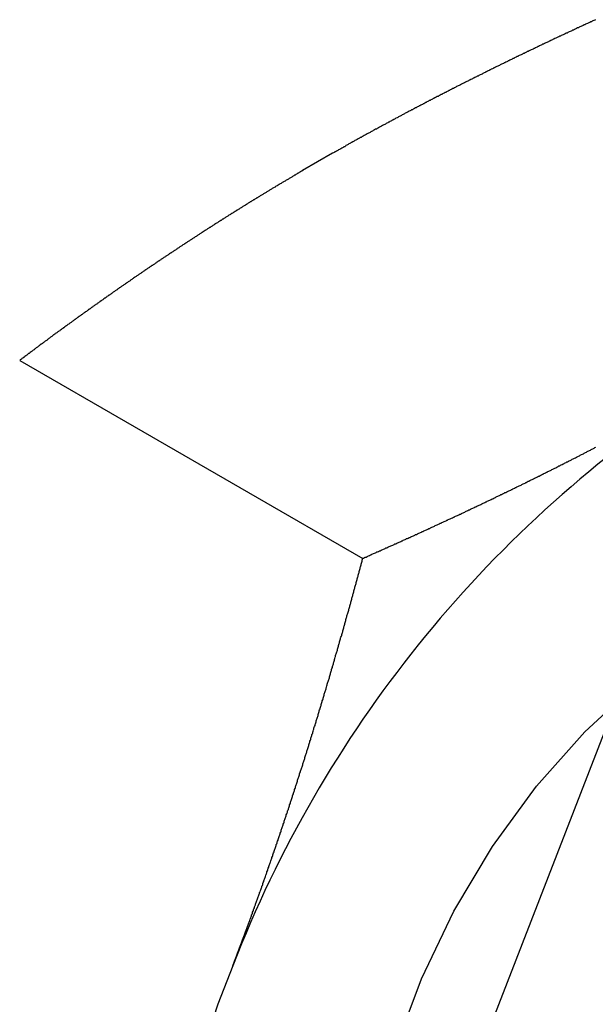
# Model space of a CAD drawing. Extents: x 9.3 to 31.1, y 5.1 to 19.6.
# Tile 107 of 132: x 30.292 to 30.521, y 16.318 to 16.71. Entities that reach past the tile are written whole.
import ezdxf

# ---------------------------------------------------------------- set-up
doc = ezdxf.new("R2010")
doc.units = 0
doc.layers.get('0').update_dxf_attribs({"linetype": 'CONTINUOUS'})

msp = doc.modelspace()

# ---------------------------------------------------------------- linework, layer by layer
at = {"color": 7, "linetype": 'CONTINUOUS'}
for p, q in [((30.4167908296, 16.6564659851), (30.4048920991, 16.6495969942)), ((30.2924020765, 16.5741071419), (30.4288052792, 16.4953632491)), ((30.4110115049, 16.1326280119), (30.5258313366, 16.4285641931)), ((30.3771293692, 16.3333458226), (30.371180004, 16.318011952))]:
    msp.add_line(p, q, dxfattribs=at)
at = {"color": 7, "linetype": 'CONTINUOUS', "flags": 128}
for points in [[(30.4346680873, 16.193600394), (30.433242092, 16.1997366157), (30.4304722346, 16.2224328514), (30.43102772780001, 16.2472500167), (30.4348948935, 16.2735770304), (30.4419785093, 16.3007656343), (30.452104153, 16.3281463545), (30.4650224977, 16.355044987), (30.4804154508, 16.3807991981), (30.4979039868, 16.40477483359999), (30.5170574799, 16.4263815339), (30.5374043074, 16.4450872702), (30.5584434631, 16.4604314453), (30.5796568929, 16.4720362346), (30.600522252, 16.4796158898), (30.6200440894, 16.4829520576)], [(30.371180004, 16.318011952), (30.3596306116, 16.2826136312), (30.3512516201, 16.2476149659), (30.3461720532, 16.2135548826), (30.3444701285, 16.1809578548), (30.3461720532, 16.1503258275), (30.3512516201, 16.1221304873), (30.3596306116, 16.0968059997), (30.371180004, 16.0747423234)]]:
    msp.add_lwpolyline(points, dxfattribs=at)
at = {"color": 7}
for points in [[(30.5213, 16.7096, 0), (30.521, 16.7094, 0), (30.5207, 16.7093, 0), (30.5203, 16.7091, 0), (30.52, 16.709, 0), (30.5197, 16.7088, 0), (30.5194, 16.7087, 0), (30.519, 16.7085, 0), (30.5187, 16.7084, 0), (30.5184, 16.7082, 0), (30.5181, 16.7081, 0), (30.5177, 16.7079, 0), (30.5174, 16.7078, 0), (30.5171, 16.7076, 0), (30.5168, 16.7075, 0), (30.5164, 16.7073, 0), (30.5161, 16.7072, 0), (30.5158, 16.707, 0), (30.5155, 16.7069, 0), (30.5151, 16.7067, 0), (30.5148, 16.7066, 0), (30.5145, 16.7064, 0), (30.5142, 16.7063, 0), (30.5138, 16.7061, 0), (30.5135, 16.706, 0), (30.5132, 16.7058, 0), (30.5129, 16.7057, 0), (30.5126, 16.7055, 0), (30.5122, 16.7054, 0), (30.5119, 16.7052, 0), (30.5116, 16.7051, 0), (30.5113, 16.7049, 0), (30.5109, 16.7048, 0), (30.5106, 16.7046, 0), (30.5103, 16.7045, 0), (30.51, 16.7043, 0), (30.5096, 16.7042, 0), (30.5093, 16.704, 0), (30.509, 16.7039, 0), (30.5087, 16.7037, 0), (30.5084, 16.7036, 0), (30.508, 16.7034, 0), (30.5077, 16.7033, 0), (30.5074, 16.7031, 0), (30.5071, 16.703, 0), (30.5067, 16.7028, 0), (30.5064, 16.7027, 0), (30.5061, 16.7025, 0), (30.5058, 16.7024, 0), (30.5055, 16.7022, 0), (30.5051, 16.7021, 0), (30.5048, 16.7019, 0), (30.5045, 16.7018, 0), (30.5042, 16.7016, 0), (30.5038, 16.7014, 0), (30.5035, 16.7013, 0), (30.5032, 16.7011, 0), (30.5029, 16.701, 0), (30.5026, 16.7008, 0), (30.5022, 16.7007, 0), (30.5019, 16.7005, 0), (30.5016, 16.7004, 0), (30.5013, 16.7002, 0), (30.501, 16.7001, 0), (30.5006, 16.6999, 0), (30.5003, 16.6998, 0), (30.5, 16.6996, 0), (30.4997, 16.6995, 0), (30.4993, 16.6993, 0), (30.499, 16.6992, 0), (30.4987, 16.699, 0), (30.4984, 16.6989, 0), (30.4981, 16.6987, 0), (30.4977, 16.6985, 0), (30.4974, 16.6984, 0), (30.4971, 16.6982, 0), (30.4968, 16.6981, 0), (30.4965, 16.6979, 0), (30.4961, 16.6978, 0), (30.4958, 16.6976, 0), (30.4955, 16.6975, 0), (30.4952, 16.6973, 0), (30.4949, 16.6972, 0), (30.4945, 16.697, 0), (30.4942, 16.6969, 0), (30.4939, 16.6967, 0), (30.4936, 16.6965, 0), (30.4933, 16.6964, 0), (30.493, 16.6962, 0), (30.4926, 16.6961, 0), (30.4923, 16.6959, 0), (30.492, 16.6958, 0), (30.4917, 16.6956, 0), (30.4914, 16.6955, 0), (30.491, 16.6953, 0), (30.4907, 16.6952, 0), (30.4904, 16.695, 0), (30.4901, 16.6949, 0), (30.4898, 16.6947, 0), (30.4894, 16.6945, 0), (30.4891, 16.6944, 0), (30.4888, 16.6942, 0), (30.4885, 16.6941, 0), (30.4882, 16.6939, 0), (30.4879, 16.6938, 0), (30.4875, 16.6936, 0), (30.4872, 16.6935, 0), (30.4869, 16.6933, 0), (30.4866, 16.6932, 0), (30.4863, 16.693, 0), (30.486, 16.6928, 0), (30.4856, 16.6927, 0), (30.4853, 16.6925, 0), (30.485, 16.6924, 0), (30.4847, 16.6922, 0), (30.4844, 16.6921, 0), (30.484, 16.6919, 0), (30.4837, 16.6918, 0), (30.4834, 16.6916, 0), (30.4831, 16.6914, 0), (30.4828, 16.6913, 0), (30.4825, 16.6911, 0), (30.4821, 16.691, 0), (30.4818, 16.6908, 0), (30.4815, 16.6907, 0), (30.4812, 16.6905, 0), (30.4809, 16.6904, 0), (30.4806, 16.6902, 0), (30.4803, 16.69, 0), (30.4799, 16.6899, 0), (30.4796, 16.6897, 0), (30.4793, 16.6896, 0), (30.479, 16.6894, 0), (30.4787, 16.6893, 0), (30.4784, 16.6891, 0), (30.478, 16.6889, 0), (30.4777, 16.6888, 0), (30.4774, 16.6886, 0), (30.4771, 16.6885, 0), (30.4768, 16.6883, 0), (30.4765, 16.6882, 0), (30.4762, 16.688, 0), (30.4758, 16.6878, 0), (30.4755, 16.6877, 0), (30.4752, 16.6875, 0), (30.4749, 16.6874, 0), (30.4746, 16.6872, 0), (30.4743, 16.6871, 0), (30.474, 16.6869, 0), (30.4736, 16.6867, 0), (30.4733, 16.6866, 0), (30.473, 16.6864, 0), (30.4727, 16.6863, 0), (30.4724, 16.6861, 0), (30.4721, 16.686, 0), (30.4718, 16.6858, 0), (30.4714, 16.6856, 0), (30.4711, 16.6855, 0), (30.4708, 16.6853, 0), (30.4705, 16.6852, 0), (30.4702, 16.685, 0), (30.4699, 16.6849, 0), (30.4696, 16.6847, 0), (30.4692, 16.6845, 0), (30.4689, 16.6844, 0), (30.4686, 16.6842, 0), (30.4683, 16.6841, 0), (30.468, 16.6839, 0), (30.4677, 16.6837, 0), (30.4674, 16.6836, 0), (30.4671, 16.6834, 0), (30.4667, 16.6833, 0), (30.4664, 16.6831, 0), (30.4661, 16.683, 0), (30.4658, 16.6828, 0), (30.4655, 16.6826, 0), (30.4652, 16.6825, 0), (30.4649, 16.6823, 0), (30.4646, 16.6822, 0), (30.4642, 16.682, 0), (30.4639, 16.6818, 0), (30.4636, 16.6817, 0), (30.4633, 16.6815, 0), (30.463, 16.6814, 0), (30.4627, 16.6812, 0), (30.4624, 16.681, 0), (30.4621, 16.6809, 0), (30.4618, 16.6807, 0), (30.4614, 16.6806, 0), (30.4611, 16.6804, 0), (30.4608, 16.6802, 0), (30.4605, 16.6801, 0), (30.4602, 16.6799, 0), (30.4599, 16.6798, 0), (30.4596, 16.6796, 0), (30.4593, 16.6794, 0), (30.459, 16.6793, 0), (30.4587, 16.6791, 0), (30.4583, 16.679, 0), (30.458, 16.6788, 0), (30.4577, 16.6786, 0), (30.4574, 16.6785, 0), (30.4571, 16.6783, 0), (30.4568, 16.6782, 0), (30.4565, 16.678, 0), (30.4562, 16.6778, 0), (30.4559, 16.6777, 0), (30.4556, 16.6775, 0), (30.4552, 16.6774, 0), (30.4549, 16.6772, 0), (30.4546, 16.677, 0), (30.4543, 16.6769, 0), (30.454, 16.6767, 0), (30.4537, 16.6766, 0), (30.4534, 16.6764, 0), (30.4531, 16.6762, 0), (30.4528, 16.6761, 0), (30.4525, 16.6759, 0), (30.4522, 16.6758, 0), (30.4519, 16.6756, 0), (30.4515, 16.6754, 0), (30.4512, 16.6753, 0), (30.4509, 16.6751, 0), (30.4506, 16.6749, 0), (30.4503, 16.6748, 0), (30.45, 16.6746, 0), (30.4497, 16.6745, 0), (30.4494, 16.6743, 0), (30.4491, 16.6741, 0), (30.4488, 16.674, 0), (30.4485, 16.6738, 0), (30.4482, 16.6737, 0), (30.4479, 16.6735, 0), (30.4476, 16.6733, 0), (30.4472, 16.6732, 0), (30.4469, 16.673, 0), (30.4466, 16.6728, 0), (30.4463, 16.6727, 0), (30.446, 16.6725, 0), (30.4457, 16.6724, 0), (30.4454, 16.6722, 0), (30.4451, 16.672, 0), (30.4448, 16.6719, 0), (30.4445, 16.6717, 0), (30.4442, 16.6715, 0), (30.4439, 16.6714, 0), (30.4436, 16.6712, 0), (30.4433, 16.6711, 0), (30.443, 16.6709, 0), (30.4427, 16.6707, 0), (30.4424, 16.6706, 0), (30.442, 16.6704, 0), (30.4417, 16.6702, 0), (30.4414, 16.6701, 0), (30.4411, 16.6699, 0), (30.4408, 16.6697, 0), (30.4405, 16.6696, 0), (30.4402, 16.6694, 0), (30.4399, 16.6693, 0), (30.4396, 16.6691, 0), (30.4393, 16.6689, 0), (30.439, 16.6688, 0), (30.4387, 16.6686, 0), (30.4384, 16.6684, 0), (30.4381, 16.6683, 0), (30.4378, 16.6681, 0), (30.4375, 16.6679, 0), (30.4372, 16.6678, 0), (30.4369, 16.6676, 0), (30.4366, 16.6675, 0), (30.4363, 16.6673, 0), (30.436, 16.6671, 0), (30.4357, 16.667, 0), (30.4354, 16.6668, 0), (30.4351, 16.6666, 0), (30.4348, 16.6665, 0), (30.4345, 16.6663, 0), (30.4342, 16.6661, 0), (30.4338, 16.666, 0), (30.4335, 16.6658, 0), (30.4332, 16.6656, 0), (30.4329, 16.6655, 0), (30.4326, 16.6653, 0), (30.4323, 16.6651, 0), (30.432, 16.665, 0), (30.4317, 16.6648, 0), (30.4314, 16.6646, 0), (30.4311, 16.6645, 0), (30.4308, 16.6643, 0), (30.4305, 16.6642, 0), (30.4302, 16.664, 0), (30.4299, 16.6638, 0), (30.4296, 16.6637, 0), (30.4293, 16.6635, 0), (30.429, 16.6633, 0), (30.4287, 16.6632, 0), (30.4284, 16.663, 0), (30.4281, 16.6628, 0), (30.4278, 16.6627, 0), (30.4275, 16.6625, 0), (30.4272, 16.6623, 0), (30.4269, 16.6622, 0), (30.4266, 16.662, 0), (30.4263, 16.6618, 0), (30.426, 16.6617, 0), (30.4257, 16.6615, 0), (30.4254, 16.6613, 0), (30.4251, 16.6612, 0), (30.4248, 16.661, 0), (30.4245, 16.6608, 0), (30.4242, 16.6607, 0), (30.4239, 16.6605, 0), (30.4236, 16.6603, 0), (30.4233, 16.6602, 0), (30.423, 16.66, 0), (30.4227, 16.6598, 0), (30.4224, 16.6597, 0), (30.4221, 16.6595, 0), (30.4219, 16.6593, 0), (30.4216, 16.6591, 0), (30.4213, 16.659, 0), (30.421, 16.6588, 0), (30.4207, 16.6586, 0), (30.4204, 16.6585, 0), (30.4201, 16.6583, 0), (30.4198, 16.6581, 0), (30.4195, 16.658, 0), (30.4192, 16.6578, 0), (30.4189, 16.6576, 0), (30.4186, 16.6575, 0), (30.4183, 16.6573, 0), (30.418, 16.6571, 0), (30.4177, 16.657, 0), (30.4174, 16.6568, 0), (30.4171, 16.6566, 0), (30.4168, 16.6565, 0)], [(30.4049, 16.6496, 0), (30.4046, 16.6494, 0), (30.4044, 16.6493, 0), (30.4041, 16.6491, 0), (30.4038, 16.649, 0), (30.4035, 16.6488, 0), (30.4033, 16.6486, 0), (30.403, 16.6485, 0), (30.4027, 16.6483, 0), (30.4025, 16.6482, 0), (30.4022, 16.648, 0), (30.4019, 16.6478, 0), (30.4017, 16.6477, 0), (30.4014, 16.6475, 0), (30.4011, 16.6474, 0), (30.4008, 16.6472, 0), (30.4006, 16.647, 0), (30.4003, 16.6469, 0), (30.4, 16.6467, 0), (30.3998, 16.6466, 0), (30.3995, 16.6464, 0), (30.3992, 16.6462, 0), (30.399, 16.6461, 0), (30.3987, 16.6459, 0), (30.3984, 16.6458, 0), (30.3982, 16.6456, 0), (30.3979, 16.6454, 0), (30.3976, 16.6453, 0), (30.3973, 16.6451, 0), (30.3971, 16.645, 0), (30.3968, 16.6448, 0), (30.3965, 16.6446, 0), (30.3963, 16.6445, 0), (30.396, 16.6443, 0), (30.3957, 16.6442, 0), (30.3955, 16.644, 0), (30.3952, 16.6438, 0), (30.3949, 16.6437, 0), (30.3947, 16.6435, 0), (30.3944, 16.6434, 0), (30.3941, 16.6432, 0), (30.3939, 16.643, 0), (30.3936, 16.6429, 0), (30.3933, 16.6427, 0), (30.3931, 16.6426, 0), (30.3928, 16.6424, 0), (30.3925, 16.6422, 0), (30.3923, 16.6421, 0), (30.392, 16.6419, 0), (30.3917, 16.6418, 0), (30.3915, 16.6416, 0), (30.3912, 16.6414, 0), (30.3909, 16.6413, 0), (30.3907, 16.6411, 0), (30.3904, 16.6409, 0), (30.3901, 16.6408, 0), (30.3899, 16.6406, 0), (30.3896, 16.6405, 0), (30.3893, 16.6403, 0), (30.3891, 16.6401, 0), (30.3888, 16.64, 0), (30.3885, 16.6398, 0), (30.3883, 16.6397, 0), (30.388, 16.6395, 0), (30.3877, 16.6393, 0), (30.3875, 16.6392, 0), (30.3872, 16.639, 0), (30.3869, 16.6388, 0), (30.3867, 16.6387, 0), (30.3864, 16.6385, 0), (30.3862, 16.6384, 0), (30.3859, 16.6382, 0), (30.3856, 16.638, 0), (30.3854, 16.6379, 0), (30.3851, 16.6377, 0), (30.3848, 16.6375, 0), (30.3846, 16.6374, 0), (30.3843, 16.6372, 0), (30.384, 16.6371, 0), (30.3838, 16.6369, 0), (30.3835, 16.6367, 0), (30.3832, 16.6366, 0), (30.383, 16.6364, 0), (30.3827, 16.6362, 0), (30.3825, 16.6361, 0), (30.3822, 16.6359, 0), (30.3819, 16.6357, 0), (30.3817, 16.6356, 0), (30.3814, 16.6354, 0), (30.3811, 16.6353, 0), (30.3809, 16.6351, 0), (30.3806, 16.6349, 0), (30.3804, 16.6348, 0), (30.3801, 16.6346, 0), (30.3798, 16.6344, 0), (30.3796, 16.6343, 0), (30.3793, 16.6341, 0), (30.379, 16.6339, 0), (30.3788, 16.6338, 0), (30.3785, 16.6336, 0), (30.3783, 16.6335, 0), (30.378, 16.6333, 0), (30.3777, 16.6331, 0), (30.3775, 16.633, 0), (30.3772, 16.6328, 0), (30.377, 16.6326, 0), (30.3767, 16.6325, 0), (30.3764, 16.6323, 0), (30.3762, 16.6321, 0), (30.3759, 16.632, 0), (30.3756, 16.6318, 0), (30.3754, 16.6317, 0), (30.3751, 16.6315, 0), (30.3749, 16.6313, 0), (30.3746, 16.6312, 0), (30.3743, 16.631, 0), (30.3741, 16.6308, 0), (30.3738, 16.6307, 0), (30.3736, 16.6305, 0), (30.3733, 16.6303, 0), (30.373, 16.6302, 0), (30.3728, 16.63, 0), (30.3725, 16.6298, 0), (30.3723, 16.6297, 0), (30.372, 16.6295, 0), (30.3717, 16.6293, 0), (30.3715, 16.6292, 0), (30.3712, 16.629, 0), (30.371, 16.6288, 0), (30.3707, 16.6287, 0), (30.3704, 16.6285, 0), (30.3702, 16.6284, 0), (30.3699, 16.6282, 0), (30.3697, 16.628, 0), (30.3694, 16.6279, 0), (30.3692, 16.6277, 0), (30.3689, 16.6275, 0), (30.3686, 16.6274, 0), (30.3684, 16.6272, 0), (30.3681, 16.627, 0), (30.3679, 16.6269, 0), (30.3676, 16.6267, 0), (30.3673, 16.6265, 0), (30.3671, 16.6264, 0), (30.3668, 16.6262, 0), (30.3666, 16.626, 0), (30.3663, 16.6259, 0), (30.3661, 16.6257, 0), (30.3658, 16.6255, 0), (30.3655, 16.6254, 0), (30.3653, 16.6252, 0), (30.365, 16.625, 0), (30.3648, 16.6249, 0), (30.3645, 16.6247, 0), (30.3643, 16.6245, 0), (30.364, 16.6244, 0), (30.3637, 16.6242, 0), (30.3635, 16.624, 0), (30.3632, 16.6239, 0), (30.363, 16.6237, 0), (30.3627, 16.6235, 0), (30.3625, 16.6234, 0), (30.3622, 16.6232, 0), (30.3619, 16.623, 0), (30.3617, 16.6229, 0), (30.3614, 16.6227, 0), (30.3612, 16.6225, 0), (30.3609, 16.6224, 0), (30.3607, 16.6222, 0), (30.3604, 16.622, 0), (30.3602, 16.6219, 0), (30.3599, 16.6217, 0), (30.3596, 16.6215, 0), (30.3594, 16.6214, 0), (30.3591, 16.6212, 0), (30.3589, 16.621, 0), (30.3586, 16.6209, 0), (30.3584, 16.6207, 0), (30.3581, 16.6205, 0), (30.3579, 16.6204, 0), (30.3576, 16.6202, 0), (30.3573, 16.62, 0), (30.3571, 16.6199, 0), (30.3568, 16.6197, 0), (30.3566, 16.6195, 0), (30.3563, 16.6194, 0), (30.3561, 16.6192, 0), (30.3558, 16.619, 0), (30.3556, 16.6189, 0), (30.3553, 16.6187, 0), (30.3551, 16.6185, 0), (30.3548, 16.6184, 0), (30.3546, 16.6182, 0), (30.3543, 16.618, 0), (30.354, 16.6178, 0), (30.3538, 16.6177, 0), (30.3535, 16.6175, 0), (30.3533, 16.6173, 0), (30.353, 16.6172, 0), (30.3528, 16.617, 0), (30.3525, 16.6168, 0), (30.3523, 16.6167, 0), (30.352, 16.6165, 0), (30.3518, 16.6163, 0), (30.3515, 16.6162, 0), (30.3513, 16.616, 0), (30.351, 16.6158, 0), (30.3508, 16.6157, 0), (30.3505, 16.6155, 0), (30.3503, 16.6153, 0), (30.35, 16.6152, 0), (30.3497, 16.615, 0), (30.3495, 16.6148, 0), (30.3492, 16.6146, 0), (30.349, 16.6145, 0), (30.3487, 16.6143, 0), (30.3485, 16.6141, 0), (30.3482, 16.614, 0), (30.348, 16.6138, 0), (30.3477, 16.6136, 0), (30.3475, 16.6135, 0), (30.3472, 16.6133, 0), (30.347, 16.6131, 0), (30.3467, 16.613, 0), (30.3465, 16.6128, 0), (30.3462, 16.6126, 0), (30.346, 16.6124, 0), (30.3457, 16.6123, 0), (30.3455, 16.6121, 0), (30.3452, 16.6119, 0), (30.345, 16.6118, 0), (30.3447, 16.6116, 0), (30.3445, 16.6114, 0), (30.3442, 16.6113, 0), (30.344, 16.6111, 0), (30.3437, 16.6109, 0), (30.3435, 16.6108, 0), (30.3432, 16.6106, 0), (30.343, 16.6104, 0), (30.3427, 16.6102, 0), (30.3425, 16.6101, 0), (30.3422, 16.6099, 0), (30.342, 16.6097, 0), (30.3417, 16.6096, 0), (30.3415, 16.6094, 0), (30.3412, 16.6092, 0), (30.341, 16.609, 0), (30.3407, 16.6089, 0), (30.3405, 16.6087, 0), (30.3402, 16.6085, 0), (30.34, 16.6084, 0), (30.3397, 16.6082, 0), (30.3395, 16.608, 0), (30.3392, 16.6079, 0), (30.339, 16.6077, 0), (30.3387, 16.6075, 0), (30.3385, 16.6073, 0), (30.3382, 16.6072, 0), (30.338, 16.607, 0), (30.3377, 16.6068, 0), (30.3375, 16.6067, 0), (30.3372, 16.6065, 0), (30.337, 16.6063, 0), (30.3367, 16.6062, 0), (30.3365, 16.606, 0), (30.3363, 16.6058, 0), (30.336, 16.6056, 0), (30.3358, 16.6055, 0), (30.3355, 16.6053, 0), (30.3353, 16.6051, 0), (30.335, 16.605, 0), (30.3348, 16.6048, 0), (30.3345, 16.6046, 0), (30.3343, 16.6044, 0), (30.334, 16.6043, 0), (30.3338, 16.6041, 0), (30.3335, 16.6039, 0), (30.3333, 16.6038, 0), (30.333, 16.6036, 0), (30.3328, 16.6034, 0), (30.3325, 16.6032, 0), (30.3323, 16.6031, 0), (30.332, 16.6029, 0), (30.3318, 16.6027, 0), (30.3316, 16.6026, 0), (30.3313, 16.6024, 0), (30.3311, 16.6022, 0), (30.3308, 16.602, 0), (30.3306, 16.6019, 0), (30.3303, 16.6017, 0), (30.3301, 16.6015, 0), (30.3298, 16.6014, 0), (30.3296, 16.6012, 0), (30.3293, 16.601, 0), (30.3291, 16.6008, 0), (30.3289, 16.6007, 0), (30.3286, 16.6005, 0), (30.3284, 16.6003, 0), (30.3281, 16.6001, 0), (30.3279, 16.6, 0), (30.3276, 16.5998, 0), (30.3274, 16.5996, 0), (30.3271, 16.5995, 0), (30.3269, 16.5993, 0), (30.3266, 16.5991, 0), (30.3264, 16.5989, 0), (30.3262, 16.5988, 0), (30.3259, 16.5986, 0), (30.3257, 16.5984, 0), (30.3254, 16.5982, 0), (30.3252, 16.5981, 0), (30.3249, 16.5979, 0), (30.3247, 16.5977, 0), (30.3244, 16.5976, 0), (30.3242, 16.5974, 0), (30.324, 16.5972, 0), (30.3237, 16.597, 0), (30.3235, 16.5969, 0), (30.3232, 16.5967, 0), (30.323, 16.5965, 0), (30.3227, 16.5963, 0), (30.3225, 16.5962, 0), (30.3223, 16.596, 0), (30.322, 16.5958, 0), (30.3218, 16.5957, 0), (30.3215, 16.5955, 0), (30.3213, 16.5953, 0), (30.321, 16.5951, 0), (30.3208, 16.595, 0), (30.3206, 16.5948, 0), (30.3203, 16.5946, 0), (30.3201, 16.5944, 0), (30.3198, 16.5943, 0), (30.3196, 16.5941, 0), (30.3193, 16.5939, 0), (30.3191, 16.5937, 0), (30.3189, 16.5936, 0), (30.3186, 16.5934, 0), (30.3184, 16.5932, 0), (30.3181, 16.5931, 0), (30.3179, 16.5929, 0), (30.3176, 16.5927, 0), (30.3174, 16.5925, 0), (30.3172, 16.5924, 0), (30.3169, 16.5922, 0), (30.3167, 16.592, 0), (30.3164, 16.5918, 0), (30.3162, 16.5917, 0), (30.316, 16.5915, 0), (30.3157, 16.5913, 0), (30.3155, 16.5911, 0), (30.3152, 16.591, 0), (30.315, 16.5908, 0), (30.3147, 16.5906, 0), (30.3145, 16.5904, 0), (30.3143, 16.5903, 0), (30.314, 16.5901, 0), (30.3138, 16.5899, 0), (30.3135, 16.5897, 0), (30.3133, 16.5896, 0), (30.3131, 16.5894, 0), (30.3128, 16.5892, 0), (30.3126, 16.5891, 0), (30.3123, 16.5889, 0), (30.3121, 16.5887, 0), (30.3119, 16.5885, 0), (30.3116, 16.5884, 0), (30.3114, 16.5882, 0), (30.3111, 16.588, 0), (30.3109, 16.5878, 0), (30.3107, 16.5877, 0), (30.3104, 16.5875, 0), (30.3102, 16.5873, 0), (30.3099, 16.5871, 0), (30.3097, 16.587, 0), (30.3095, 16.5868, 0), (30.3092, 16.5866, 0), (30.309, 16.5864, 0), (30.3087, 16.5863, 0), (30.3085, 16.5861, 0), (30.3083, 16.5859, 0), (30.308, 16.5857, 0), (30.3078, 16.5856, 0), (30.3075, 16.5854, 0), (30.3073, 16.5852, 0), (30.3071, 16.585, 0), (30.3068, 16.5849, 0), (30.3066, 16.5847, 0), (30.3063, 16.5845, 0), (30.3061, 16.5843, 0), (30.3059, 16.5842, 0), (30.3056, 16.584, 0), (30.3054, 16.5838, 0), (30.3052, 16.5836, 0), (30.3049, 16.5835, 0), (30.3047, 16.5833, 0), (30.3044, 16.5831, 0), (30.3042, 16.5829, 0), (30.304, 16.5828, 0), (30.3037, 16.5826, 0), (30.3035, 16.5824, 0), (30.3033, 16.5822, 0), (30.303, 16.582, 0), (30.3028, 16.5819, 0), (30.3025, 16.5817, 0), (30.3023, 16.5815, 0), (30.3021, 16.5813, 0), (30.3018, 16.5812, 0), (30.3016, 16.581, 0), (30.3014, 16.5808, 0), (30.3011, 16.5806, 0), (30.3009, 16.5805, 0), (30.3006, 16.5803, 0), (30.3004, 16.5801, 0), (30.3002, 16.5799, 0), (30.2999, 16.5798, 0), (30.2997, 16.5796, 0), (30.2995, 16.5794, 0), (30.2992, 16.5792, 0), (30.299, 16.5791, 0), (30.2988, 16.5789, 0), (30.2985, 16.5787, 0), (30.2983, 16.5785, 0), (30.2981, 16.5783, 0), (30.2978, 16.5782, 0), (30.2976, 16.578, 0), (30.2973, 16.5778, 0), (30.2971, 16.5776, 0), (30.2969, 16.5775, 0), (30.2966, 16.5773, 0), (30.2964, 16.5771, 0), (30.2962, 16.5769, 0), (30.2959, 16.5768, 0), (30.2957, 16.5766, 0), (30.2955, 16.5764, 0), (30.2952, 16.5762, 0), (30.295, 16.5761, 0), (30.2948, 16.5759, 0), (30.2945, 16.5757, 0), (30.2943, 16.5755, 0), (30.294, 16.5753, 0), (30.2938, 16.5752, 0), (30.2936, 16.575, 0), (30.2933, 16.5748, 0), (30.2931, 16.5746, 0), (30.2929, 16.5745, 0), (30.2926, 16.5743, 0), (30.2924, 16.5741, 0)], [(30.4288, 16.4954, 0), (30.4291, 16.4955, 0), (30.4295, 16.4957, 0), (30.4298, 16.4958, 0), (30.4301, 16.4959, 0), (30.4305, 16.4961, 0), (30.4308, 16.4962, 0), (30.4311, 16.4964, 0), (30.4314, 16.4965, 0), (30.4318, 16.4967, 0), (30.4321, 16.4968, 0), (30.4324, 16.497, 0), (30.4328, 16.4971, 0), (30.4331, 16.4973, 0), (30.4334, 16.4974, 0), (30.4338, 16.4976, 0), (30.4341, 16.4977, 0), (30.4344, 16.4979, 0), (30.4347, 16.498, 0), (30.4351, 16.4981, 0), (30.4354, 16.4983, 0), (30.4357, 16.4984, 0), (30.4361, 16.4986, 0), (30.4364, 16.4987, 0), (30.4367, 16.4989, 0), (30.437, 16.499, 0), (30.4374, 16.4992, 0), (30.4377, 16.4993, 0), (30.438, 16.4995, 0), (30.4384, 16.4996, 0), (30.4387, 16.4998, 0), (30.439, 16.4999, 0), (30.4393, 16.5001, 0), (30.4397, 16.5002, 0), (30.44, 16.5003, 0), (30.4403, 16.5005, 0), (30.4407, 16.5006, 0), (30.441, 16.5008, 0), (30.4413, 16.5009, 0), (30.4416, 16.5011, 0), (30.442, 16.5012, 0), (30.4423, 16.5014, 0), (30.4426, 16.5015, 0), (30.443, 16.5017, 0), (30.4433, 16.5018, 0), (30.4436, 16.502, 0), (30.4439, 16.5021, 0), (30.4443, 16.5023, 0), (30.4446, 16.5024, 0), (30.4449, 16.5026, 0), (30.4453, 16.5027, 0), (30.4456, 16.5029, 0), (30.4459, 16.503, 0), (30.4462, 16.5032, 0), (30.4466, 16.5033, 0), (30.4469, 16.5034, 0), (30.4472, 16.5036, 0), (30.4475, 16.5037, 0), (30.4479, 16.5039, 0), (30.4482, 16.504, 0), (30.4485, 16.5042, 0), (30.4489, 16.5043, 0), (30.4492, 16.5045, 0), (30.4495, 16.5046, 0), (30.4498, 16.5048, 0), (30.4502, 16.5049, 0), (30.4505, 16.5051, 0), (30.4508, 16.5052, 0), (30.4511, 16.5054, 0), (30.4515, 16.5055, 0), (30.4518, 16.5057, 0), (30.4521, 16.5058, 0), (30.4524, 16.506, 0), (30.4528, 16.5061, 0), (30.4531, 16.5063, 0), (30.4534, 16.5064, 0), (30.4537, 16.5066, 0), (30.4541, 16.5067, 0), (30.4544, 16.5069, 0), (30.4547, 16.507, 0), (30.455, 16.5072, 0), (30.4554, 16.5073, 0), (30.4557, 16.5075, 0), (30.456, 16.5076, 0), (30.4563, 16.5078, 0), (30.4567, 16.5079, 0), (30.457, 16.5081, 0), (30.4573, 16.5082, 0), (30.4576, 16.5084, 0), (30.458, 16.5085, 0), (30.4583, 16.5087, 0), (30.4586, 16.5088, 0), (30.4589, 16.509, 0), (30.4593, 16.5091, 0), (30.4596, 16.5093, 0), (30.4599, 16.5094, 0), (30.4602, 16.5096, 0), (30.4606, 16.5097, 0), (30.4609, 16.5099, 0), (30.4612, 16.51, 0), (30.4615, 16.5102, 0), (30.4619, 16.5103, 0), (30.4622, 16.5105, 0), (30.4625, 16.5106, 0), (30.4628, 16.5108, 0), (30.4632, 16.5109, 0), (30.4635, 16.5111, 0), (30.4638, 16.5112, 0), (30.4641, 16.5114, 0), (30.4645, 16.5115, 0), (30.4648, 16.5117, 0), (30.4651, 16.5118, 0), (30.4654, 16.512, 0), (30.4657, 16.5121, 0), (30.4661, 16.5123, 0), (30.4664, 16.5124, 0), (30.4667, 16.5126, 0), (30.467, 16.5127, 0), (30.4674, 16.5129, 0), (30.4677, 16.513, 0), (30.468, 16.5132, 0), (30.4683, 16.5133, 0), (30.4687, 16.5135, 0), (30.469, 16.5136, 0), (30.4693, 16.5138, 0), (30.4696, 16.514, 0), (30.4699, 16.5141, 0), (30.4703, 16.5143, 0), (30.4706, 16.5144, 0), (30.4709, 16.5146, 0), (30.4712, 16.5147, 0), (30.4716, 16.5149, 0), (30.4719, 16.515, 0), (30.4722, 16.5152, 0), (30.4725, 16.5153, 0), (30.4728, 16.5155, 0), (30.4732, 16.5156, 0), (30.4735, 16.5158, 0), (30.4738, 16.5159, 0), (30.4741, 16.5161, 0), (30.4744, 16.5162, 0), (30.4748, 16.5164, 0), (30.4751, 16.5165, 0), (30.4754, 16.5167, 0), (30.4757, 16.5168, 0), (30.4761, 16.517, 0), (30.4764, 16.5172, 0), (30.4767, 16.5173, 0), (30.477, 16.5175, 0), (30.4773, 16.5176, 0), (30.4777, 16.5178, 0), (30.478, 16.5179, 0), (30.4783, 16.5181, 0), (30.4786, 16.5182, 0), (30.4789, 16.5184, 0), (30.4793, 16.5185, 0), (30.4796, 16.5187, 0), (30.4799, 16.5188, 0), (30.4802, 16.519, 0), (30.4805, 16.5191, 0), (30.4809, 16.5193, 0), (30.4812, 16.5194, 0), (30.4815, 16.5196, 0), (30.4818, 16.5198, 0), (30.4821, 16.5199, 0), (30.4825, 16.5201, 0), (30.4828, 16.5202, 0), (30.4831, 16.5204, 0), (30.4834, 16.5205, 0), (30.4837, 16.5207, 0), (30.484, 16.5208, 0), (30.4844, 16.521, 0), (30.4847, 16.5211, 0), (30.485, 16.5213, 0), (30.4853, 16.5215, 0), (30.4856, 16.5216, 0), (30.486, 16.5218, 0), (30.4863, 16.5219, 0), (30.4866, 16.5221, 0), (30.4869, 16.5222, 0), (30.4872, 16.5224, 0), (30.4876, 16.5225, 0), (30.4879, 16.5227, 0), (30.4882, 16.5228, 0), (30.4885, 16.523, 0), (30.4888, 16.5232, 0), (30.4891, 16.5233, 0), (30.4895, 16.5235, 0), (30.4898, 16.5236, 0), (30.4901, 16.5238, 0), (30.4904, 16.5239, 0), (30.4907, 16.5241, 0), (30.491, 16.5242, 0), (30.4914, 16.5244, 0), (30.4917, 16.5245, 0), (30.492, 16.5247, 0), (30.4923, 16.5249, 0), (30.4926, 16.525, 0), (30.4929, 16.5252, 0), (30.4933, 16.5253, 0), (30.4936, 16.5255, 0), (30.4939, 16.5256, 0), (30.4942, 16.5258, 0), (30.4945, 16.526, 0), (30.4948, 16.5261, 0), (30.4952, 16.5263, 0), (30.4955, 16.5264, 0), (30.4958, 16.5266, 0), (30.4961, 16.5267, 0), (30.4964, 16.5269, 0), (30.4967, 16.527, 0), (30.4971, 16.5272, 0), (30.4974, 16.5274, 0), (30.4977, 16.5275, 0), (30.498, 16.5277, 0), (30.4983, 16.5278, 0), (30.4986, 16.528, 0), (30.4989, 16.5281, 0), (30.4993, 16.5283, 0), (30.4996, 16.5285, 0), (30.4999, 16.5286, 0), (30.5002, 16.5288, 0), (30.5005, 16.5289, 0), (30.5008, 16.5291, 0), (30.5012, 16.5292, 0), (30.5015, 16.5294, 0), (30.5018, 16.5296, 0), (30.5021, 16.5297, 0), (30.5024, 16.5299, 0), (30.5027, 16.53, 0), (30.503, 16.5302, 0), (30.5034, 16.5303, 0), (30.5037, 16.5305, 0), (30.504, 16.5307, 0), (30.5043, 16.5308, 0), (30.5046, 16.531, 0), (30.5049, 16.5311, 0), (30.5052, 16.5313, 0), (30.5055, 16.5314, 0), (30.5059, 16.5316, 0), (30.5062, 16.5318, 0), (30.5065, 16.5319, 0), (30.5068, 16.5321, 0), (30.5071, 16.5322, 0), (30.5074, 16.5324, 0), (30.5077, 16.5325, 0), (30.5081, 16.5327, 0), (30.5084, 16.5329, 0), (30.5087, 16.533, 0), (30.509, 16.5332, 0), (30.5093, 16.5333, 0), (30.5096, 16.5335, 0), (30.5099, 16.5337, 0), (30.5102, 16.5338, 0), (30.5106, 16.534, 0), (30.5109, 16.5341, 0), (30.5112, 16.5343, 0), (30.5115, 16.5344, 0), (30.5118, 16.5346, 0), (30.5121, 16.5348, 0), (30.5124, 16.5349, 0), (30.5127, 16.5351, 0), (30.513, 16.5352, 0), (30.5134, 16.5354, 0), (30.5137, 16.5356, 0), (30.514, 16.5357, 0), (30.5143, 16.5359, 0), (30.5146, 16.536, 0), (30.5149, 16.5362, 0), (30.5152, 16.5364, 0), (30.5155, 16.5365, 0), (30.5158, 16.5367, 0), (30.5162, 16.5368, 0), (30.5165, 16.537, 0), (30.5168, 16.5372, 0), (30.5171, 16.5373, 0), (30.5174, 16.5375, 0), (30.5177, 16.5376, 0), (30.518, 16.5378, 0), (30.5183, 16.538, 0), (30.5186, 16.5381, 0), (30.5189, 16.5383, 0), (30.5193, 16.5384, 0), (30.5196, 16.5386, 0), (30.5199, 16.5388, 0), (30.5202, 16.5389, 0), (30.5205, 16.5391, 0), (30.5208, 16.5392, 0), (30.5211, 16.5394, 0), (30.5214, 16.5396, 0)], [(30.3771, 16.3333, 0), (30.3773, 16.3337, 0), (30.3774, 16.3341, 0), (30.3775, 16.3344, 0), (30.3777, 16.3348, 0), (30.3778, 16.3351, 0), (30.3779, 16.3355, 0), (30.3781, 16.3358, 0), (30.3782, 16.3362, 0), (30.3783, 16.3365, 0), (30.3785, 16.3369, 0), (30.3786, 16.3372, 0), (30.3787, 16.3376, 0), (30.3789, 16.3379, 0), (30.379, 16.3383, 0), (30.3791, 16.3387, 0), (30.3793, 16.339, 0), (30.3794, 16.3394, 0), (30.3795, 16.3397, 0), (30.3797, 16.3401, 0), (30.3798, 16.3404, 0), (30.3799, 16.3408, 0), (30.3801, 16.3411, 0), (30.3802, 16.3415, 0), (30.3803, 16.3418, 0), (30.3805, 16.3422, 0), (30.3806, 16.3425, 0), (30.3807, 16.3429, 0), (30.3809, 16.3433, 0), (30.381, 16.3436, 0), (30.3811, 16.344, 0), (30.3813, 16.3443, 0), (30.3814, 16.3447, 0), (30.3815, 16.345, 0), (30.3816, 16.3454, 0), (30.3818, 16.3457, 0), (30.3819, 16.3461, 0), (30.382, 16.3464, 0), (30.3822, 16.3468, 0), (30.3823, 16.3472, 0), (30.3824, 16.3475, 0), (30.3826, 16.3479, 0), (30.3827, 16.3482, 0), (30.3828, 16.3486, 0), (30.383, 16.3489, 0), (30.3831, 16.3493, 0), (30.3832, 16.3496, 0), (30.3833, 16.35, 0), (30.3835, 16.3504, 0), (30.3836, 16.3507, 0), (30.3837, 16.3511, 0), (30.3839, 16.3514, 0), (30.384, 16.3518, 0), (30.3841, 16.3521, 0), (30.3843, 16.3525, 0), (30.3844, 16.3528, 0), (30.3845, 16.3532, 0), (30.3846, 16.3536, 0), (30.3848, 16.3539, 0), (30.3849, 16.3543, 0), (30.385, 16.3546, 0), (30.3852, 16.355, 0), (30.3853, 16.3553, 0), (30.3854, 16.3557, 0), (30.3855, 16.356, 0), (30.3857, 16.3564, 0), (30.3858, 16.3568, 0), (30.3859, 16.3571, 0), (30.3861, 16.3575, 0), (30.3862, 16.3578, 0), (30.3863, 16.3582, 0), (30.3864, 16.3585, 0), (30.3866, 16.3589, 0), (30.3867, 16.3593, 0), (30.3868, 16.3596, 0), (30.387, 16.36, 0), (30.3871, 16.3603, 0), (30.3872, 16.3607, 0), (30.3873, 16.361, 0), (30.3875, 16.3614, 0), (30.3876, 16.3618, 0), (30.3877, 16.3621, 0), (30.3878, 16.3625, 0), (30.388, 16.3628, 0), (30.3881, 16.3632, 0), (30.3882, 16.3635, 0), (30.3884, 16.3639, 0), (30.3885, 16.3643, 0), (30.3886, 16.3646, 0), (30.3887, 16.365, 0), (30.3889, 16.3653, 0), (30.389, 16.3657, 0), (30.3891, 16.366, 0), (30.3892, 16.3664, 0), (30.3894, 16.3668, 0), (30.3895, 16.3671, 0), (30.3896, 16.3675, 0), (30.3897, 16.3678, 0), (30.3899, 16.3682, 0), (30.39, 16.3685, 0), (30.3901, 16.3689, 0), (30.3902, 16.3693, 0), (30.3904, 16.3696, 0), (30.3905, 16.37, 0), (30.3906, 16.3703, 0), (30.3907, 16.3707, 0), (30.3909, 16.3711, 0), (30.391, 16.3714, 0), (30.3911, 16.3718, 0), (30.3912, 16.3721, 0), (30.3914, 16.3725, 0), (30.3915, 16.3728, 0), (30.3916, 16.3732, 0), (30.3917, 16.3736, 0), (30.3919, 16.3739, 0), (30.392, 16.3743, 0), (30.3921, 16.3746, 0), (30.3922, 16.375, 0), (30.3924, 16.3754, 0), (30.3925, 16.3757, 0), (30.3926, 16.3761, 0), (30.3927, 16.3764, 0), (30.3929, 16.3768, 0), (30.393, 16.3771, 0), (30.3931, 16.3775, 0), (30.3932, 16.3779, 0), (30.3933, 16.3782, 0), (30.3935, 16.3786, 0), (30.3936, 16.3789, 0), (30.3937, 16.3793, 0), (30.3938, 16.3797, 0), (30.394, 16.38, 0), (30.3941, 16.3804, 0), (30.3942, 16.3807, 0), (30.3943, 16.3811, 0), (30.3944, 16.3815, 0), (30.3946, 16.3818, 0), (30.3947, 16.3822, 0), (30.3948, 16.3825, 0), (30.3949, 16.3829, 0), (30.3951, 16.3833, 0), (30.3952, 16.3836, 0), (30.3953, 16.384, 0), (30.3954, 16.3843, 0), (30.3955, 16.3847, 0), (30.3957, 16.3851, 0), (30.3958, 16.3854, 0), (30.3959, 16.3858, 0), (30.396, 16.3861, 0), (30.3962, 16.3865, 0), (30.3963, 16.3869, 0), (30.3964, 16.3872, 0), (30.3965, 16.3876, 0), (30.3966, 16.3879, 0), (30.3968, 16.3883, 0), (30.3969, 16.3887, 0), (30.397, 16.389, 0), (30.3971, 16.3894, 0), (30.3972, 16.3897, 0), (30.3974, 16.3901, 0), (30.3975, 16.3905, 0), (30.3976, 16.3908, 0), (30.3977, 16.3912, 0), (30.3978, 16.3915, 0), (30.398, 16.3919, 0), (30.3981, 16.3923, 0), (30.3982, 16.3926, 0), (30.3983, 16.393, 0), (30.3984, 16.3933, 0), (30.3986, 16.3937, 0), (30.3987, 16.3941, 0), (30.3988, 16.3944, 0), (30.3989, 16.3948, 0), (30.399, 16.3952, 0), (30.3992, 16.3955, 0), (30.3993, 16.3959, 0), (30.3994, 16.3962, 0), (30.3995, 16.3966, 0), (30.3996, 16.397, 0), (30.3997, 16.3973, 0), (30.3999, 16.3977, 0), (30.4, 16.398, 0), (30.4001, 16.3984, 0), (30.4002, 16.3988, 0), (30.4003, 16.3991, 0), (30.4005, 16.3995, 0), (30.4006, 16.3999, 0), (30.4007, 16.4002, 0), (30.4008, 16.4006, 0), (30.4009, 16.4009, 0), (30.401, 16.4013, 0), (30.4012, 16.4017, 0), (30.4013, 16.402, 0), (30.4014, 16.4024, 0), (30.4015, 16.4027, 0), (30.4016, 16.4031, 0), (30.4017, 16.4035, 0), (30.4019, 16.4038, 0), (30.402, 16.4042, 0), (30.4021, 16.4046, 0), (30.4022, 16.4049, 0), (30.4023, 16.4053, 0), (30.4025, 16.4056, 0), (30.4026, 16.406, 0), (30.4027, 16.4064, 0), (30.4028, 16.4067, 0), (30.4029, 16.4071, 0), (30.403, 16.4075, 0), (30.4031, 16.4078, 0), (30.4033, 16.4082, 0), (30.4034, 16.4085, 0), (30.4035, 16.4089, 0), (30.4036, 16.4093, 0), (30.4037, 16.4096, 0), (30.4038, 16.41, 0), (30.404, 16.4104, 0), (30.4041, 16.4107, 0), (30.4042, 16.4111, 0), (30.4043, 16.4114, 0), (30.4044, 16.4118, 0), (30.4045, 16.4122, 0), (30.4047, 16.4125, 0), (30.4048, 16.4129, 0), (30.4049, 16.4133, 0), (30.405, 16.4136, 0), (30.4051, 16.414, 0), (30.4052, 16.4143, 0), (30.4053, 16.4147, 0), (30.4055, 16.4151, 0), (30.4056, 16.4154, 0), (30.4057, 16.4158, 0), (30.4058, 16.4162, 0), (30.4059, 16.4165, 0), (30.406, 16.4169, 0), (30.4061, 16.4173, 0), (30.4063, 16.4176, 0), (30.4064, 16.418, 0), (30.4065, 16.4183, 0), (30.4066, 16.4187, 0), (30.4067, 16.4191, 0), (30.4068, 16.4194, 0), (30.4069, 16.4198, 0), (30.4071, 16.4202, 0), (30.4072, 16.4205, 0), (30.4073, 16.4209, 0), (30.4074, 16.4212, 0), (30.4075, 16.4216, 0), (30.4076, 16.422, 0), (30.4077, 16.4223, 0), (30.4078, 16.4227, 0), (30.408, 16.4231, 0), (30.4081, 16.4234, 0), (30.4082, 16.4238, 0), (30.4083, 16.4242, 0), (30.4084, 16.4245, 0), (30.4085, 16.4249, 0), (30.4086, 16.4253, 0), (30.4088, 16.4256, 0), (30.4089, 16.426, 0), (30.409, 16.4263, 0), (30.4091, 16.4267, 0), (30.4092, 16.4271, 0), (30.4093, 16.4274, 0), (30.4094, 16.4278, 0), (30.4095, 16.4282, 0), (30.4096, 16.4285, 0), (30.4098, 16.4289, 0), (30.4099, 16.4293, 0), (30.41, 16.4296, 0), (30.4101, 16.43, 0), (30.4102, 16.4304, 0), (30.4103, 16.4307, 0), (30.4104, 16.4311, 0), (30.4105, 16.4314, 0), (30.4107, 16.4318, 0), (30.4108, 16.4322, 0), (30.4109, 16.4325, 0), (30.411, 16.4329, 0), (30.4111, 16.4333, 0), (30.4112, 16.4336, 0), (30.4113, 16.434, 0), (30.4114, 16.4344, 0), (30.4115, 16.4347, 0), (30.4116, 16.4351, 0), (30.4118, 16.4355, 0), (30.4119, 16.4358, 0), (30.412, 16.4362, 0), (30.4121, 16.4366, 0), (30.4122, 16.4369, 0), (30.4123, 16.4373, 0), (30.4124, 16.4377, 0), (30.4125, 16.438, 0), (30.4126, 16.4384, 0), (30.4127, 16.4387, 0), (30.4129, 16.4391, 0), (30.413, 16.4395, 0), (30.4131, 16.4398, 0), (30.4132, 16.4402, 0), (30.4133, 16.4406, 0), (30.4134, 16.4409, 0), (30.4135, 16.4413, 0), (30.4136, 16.4417, 0), (30.4137, 16.442, 0), (30.4138, 16.4424, 0), (30.414, 16.4428, 0), (30.4141, 16.4431, 0), (30.4142, 16.4435, 0), (30.4143, 16.4439, 0), (30.4144, 16.4442, 0), (30.4145, 16.4446, 0), (30.4146, 16.445, 0), (30.4147, 16.4453, 0), (30.4148, 16.4457, 0), (30.4149, 16.4461, 0), (30.415, 16.4464, 0), (30.4151, 16.4468, 0), (30.4153, 16.4472, 0), (30.4154, 16.4475, 0), (30.4155, 16.4479, 0), (30.4156, 16.4483, 0), (30.4157, 16.4486, 0), (30.4158, 16.449, 0), (30.4159, 16.4494, 0), (30.416, 16.4497, 0), (30.4161, 16.4501, 0), (30.4162, 16.4505, 0), (30.4163, 16.4508, 0), (30.4164, 16.4512, 0), (30.4165, 16.4516, 0), (30.4167, 16.4519, 0), (30.4168, 16.4523, 0), (30.4169, 16.4527, 0), (30.417, 16.453, 0), (30.4171, 16.4534, 0), (30.4172, 16.4538, 0), (30.4173, 16.4541, 0), (30.4174, 16.4545, 0), (30.4175, 16.4549, 0), (30.4176, 16.4552, 0), (30.4177, 16.4556, 0), (30.4178, 16.456, 0), (30.4179, 16.4563, 0), (30.418, 16.4567, 0), (30.4181, 16.4571, 0), (30.4182, 16.4574, 0), (30.4184, 16.4578, 0), (30.4185, 16.4582, 0), (30.4186, 16.4585, 0), (30.4187, 16.4589, 0), (30.4188, 16.4593, 0), (30.4189, 16.4596, 0), (30.419, 16.46, 0), (30.4191, 16.4604, 0), (30.4192, 16.4607, 0), (30.4193, 16.4611, 0), (30.4194, 16.4615, 0), (30.4195, 16.4618, 0), (30.4196, 16.4622, 0), (30.4197, 16.4626, 0), (30.4198, 16.4629, 0), (30.4199, 16.4633, 0), (30.42, 16.4637, 0), (30.4201, 16.464, 0), (30.4203, 16.4644, 0), (30.4204, 16.4648, 0), (30.4205, 16.4651, 0), (30.4206, 16.4655, 0), (30.4207, 16.4659, 0), (30.4208, 16.4662, 0), (30.4209, 16.4666, 0), (30.421, 16.467, 0), (30.4211, 16.4673, 0), (30.4212, 16.4677, 0), (30.4213, 16.4681, 0), (30.4214, 16.4684, 0), (30.4215, 16.4688, 0), (30.4216, 16.4692, 0), (30.4217, 16.4695, 0), (30.4218, 16.4699, 0), (30.4219, 16.4703, 0), (30.422, 16.4707, 0), (30.4221, 16.471, 0), (30.4222, 16.4714, 0), (30.4223, 16.4718, 0), (30.4224, 16.4721, 0), (30.4225, 16.4725, 0), (30.4226, 16.4729, 0), (30.4227, 16.4732, 0), (30.4228, 16.4736, 0), (30.423, 16.474, 0), (30.4231, 16.4743, 0), (30.4232, 16.4747, 0), (30.4233, 16.4751, 0), (30.4234, 16.4754, 0), (30.4235, 16.4758, 0), (30.4236, 16.4762, 0), (30.4237, 16.4765, 0), (30.4238, 16.4769, 0), (30.4239, 16.4773, 0), (30.424, 16.4776, 0), (30.4241, 16.478, 0), (30.4242, 16.4784, 0), (30.4243, 16.4788, 0), (30.4244, 16.4791, 0), (30.4245, 16.4795, 0), (30.4246, 16.4799, 0), (30.4247, 16.4802, 0), (30.4248, 16.4806, 0), (30.4249, 16.481, 0), (30.425, 16.4813, 0), (30.4251, 16.4817, 0), (30.4252, 16.4821, 0), (30.4253, 16.4824, 0), (30.4254, 16.4828, 0), (30.4255, 16.4832, 0), (30.4256, 16.4835, 0), (30.4257, 16.4839, 0), (30.4258, 16.4843, 0), (30.4259, 16.4847, 0), (30.426, 16.485, 0), (30.4261, 16.4854, 0), (30.4262, 16.4858, 0), (30.4263, 16.4861, 0), (30.4264, 16.4865, 0), (30.4265, 16.4869, 0), (30.4266, 16.4872, 0), (30.4267, 16.4876, 0), (30.4268, 16.488, 0), (30.4269, 16.4883, 0), (30.427, 16.4887, 0), (30.4271, 16.4891, 0), (30.4272, 16.4895, 0), (30.4273, 16.4898, 0), (30.4274, 16.4902, 0), (30.4275, 16.4906, 0), (30.4276, 16.4909, 0), (30.4277, 16.4913, 0), (30.4278, 16.4917, 0), (30.4279, 16.492, 0), (30.428, 16.4924, 0), (30.4281, 16.4928, 0), (30.4282, 16.4931, 0), (30.4283, 16.4935, 0), (30.4284, 16.4939, 0), (30.4285, 16.4943, 0), (30.4286, 16.4946, 0), (30.4287, 16.495, 0), (30.4288, 16.4954, 0)]]:
    msp.add_polyline3d(points, dxfattribs=at)
at = {"color": 7, "linetype": 'CONTINUOUS'}
msp.add_arc((30.826715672, 16.158747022), 0.4822992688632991, 123.6347545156, 158.7761022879, dxfattribs=at)

doc.saveas('drawing.dxf')
